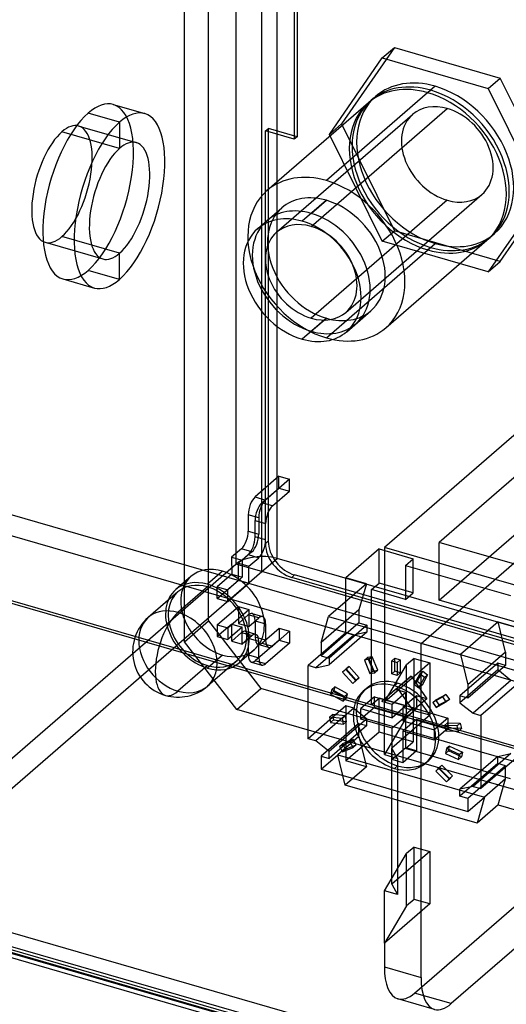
# Model space of a CAD drawing. Header units: millimetres. Extents: x -24 to 80, y -43 to 164.
# Tile 15 of 223: x -8 to 8, y -15 to 18. Entities that reach past the tile are written whole.
import ezdxf

# ---------------------------------------------------------------- set-up
doc = ezdxf.new("R2010")
doc.units = ezdxf.units.MM
doc.layers.add('MAIN-1', color=7, linetype='Continuous')
doc.layers.add('MAIN-2', color=7, linetype='Continuous')

msp = doc.modelspace()

# ---------------------------------------------------------------- linework, layer by layer
at = {"layer": 'MAIN-1'}
for p, q in [((-23.181, -8.666), (53.722, -30.866)), ((-23.003, -9.088), (53.9, -31.288))]:
    msp.add_line(p, q, dxfattribs=at)
at = {"layer": 'MAIN-2'}
for p, q in [((0.866, -0.25), (0.866, 162.13)), ((-0.5, 161.947), (-0.5, -0.433)), ((0.366, -0.683), (0.366, 161.697)), ((-1.402, -2.309), (-1.402, 156.001)), ((-2.202, -3.002), (-2.202, 81.731)), ((1.528, 19.232), (1.528, 13.689)), ((1.434, 19.151), (1.434, 13.608)), ((4.745, 16.644), (2.995, 14.118)), ((4.345, 16.297), (4.745, 16.644)), ((4.745, 16.644), (8.245, 15.633)), ((2.595, 13.771), (4.345, 16.297)), ((4.345, 16.297), (7.845, 15.287)), ((7.845, 15.287), (8.245, 15.633)), ((9.995, 12.097), (8.245, 15.633)), ((6.095, 15.359), (2.495, 12.241)), ((0.531, 11.911), (4.131, 15.028)), ((5.945, 15.229), (5.851, 15.148)), ((7.845, 15.287), (9.595, 11.75)), ((-4.552, 14.757), (-3.513, 14.457)), ((3.887, 14.817), (3.981, 14.899)), ((-4.345, 14.172), (-5.384, 14.472)), ((0.849, 10.533), (5.349, 14.43)), ((1.995, 10.726), (6.495, 14.623)), ((-5.695, 14.046), (-3.79, 13.496)), ((-4.345, 14.172), (-4.345, 13.306)), ((2.595, 13.771), (2.995, 14.118)), ((2.995, 14.118), (4.745, 10.581)), ((-4.345, 13.306), (-6.25, 13.856)), ((0.482, 13.883), (0.576, 13.964)), ((0.482, 0.243), (0.482, 13.883)), ((1.434, 13.608), (0.482, 13.883)), ((0.576, 0.325), (0.576, 13.964)), ((1.528, 13.689), (0.576, 13.964)), ((1.528, 13.689), (1.434, 13.608)), ((4.345, 10.235), (2.595, 13.771)), ((8.245, 9.571), (9.995, 12.097)), ((3.141, 7.887), (7.641, 11.784)), ((9.595, 11.75), (7.845, 9.225)), ((2.495, 11.592), (1.695, 10.899)), ((6.495, 11.592), (1.995, 7.695)), ((1.995, 11.159), (2.495, 11.592)), ((0.222, 10.651), (1.022, 11.344)), ((0.522, 10.911), (1.022, 11.344)), ((4.345, 10.235), (4.745, 10.581)), ((4.459, 7.375), (8.059, 10.493)), ((8.245, 9.571), (4.745, 10.581)), ((-6.805, 10.203), (-4.899, 9.653)), ((-4.345, 9.842), (-6.25, 10.392)), ((2.495, 7.045), (6.095, 10.163)), ((7.845, 9.225), (4.345, 10.235)), ((7.815, 10.282), (7.909, 10.363)), ((-4.345, 8.976), (-4.345, 9.842)), ((5.945, 10.033), (5.851, 9.951)), ((7.845, 9.225), (8.245, 9.571)), ((-4.345, 8.976), (-5.384, 9.276)), ((-6.216, 8.992), (-5.177, 8.692)), ((3.168, 7.249), (3.968, 7.942)), ((3.468, 7.509), (3.968, 7.942)), ((2.495, 7.695), (1.695, 7.002)), ((1.995, 7.262), (2.495, 7.695)), ((11.914, 6.607), (4.414, 0.111)), ((13.127, 6.257), (6.227, 0.281)), ((0.928, 2.469), (0.138, 1.785)), ((1.274, 2.369), (0.484, 1.685)), ((0.928, 2.079), (0.928, 2.469)), ((0.928, 2.469), (1.274, 2.369)), ((1.275, 1.979), (1.274, 2.369)), ((0.363, 1.59), (0.928, 2.079)), ((0.71, 1.49), (1.275, 1.979)), ((0.928, 2.079), (1.275, 1.979)), ((64.773, -19.795), (-9.532, 1.655)), ((0.138, 1.785), (0.484, 1.685)), ((0.71, 1.49), (0.363, 1.59)), ((6.227, -1.624), (9.877, 1.537)), ((0.26, 1.1), (-0.087, 1.2)), ((-0.087, 1.2), (-0.087, 0.659)), ((0.138, 0.464), (0.138, 1.005)), ((0.138, 1.005), (0.485, 0.905)), ((0.26, 1.1), (0.26, 0.559)), ((64.773, -20.488), (-9.532, 0.962)), ((-0.087, 0.659), (0.26, 0.559)), ((0.485, 0.364), (0.485, 0.905)), ((0.485, 0.364), (0.138, 0.464)), ((5.627, -3.053), (9.752, 0.519)), ((-0.312, 0.074), (-0.637, -0.207)), ((0.035, -0.026), (-0.312, 0.074)), ((0.576, 0.325), (0.482, 0.243)), ((4.241, 0.066), (3.141, -0.886)), ((4.241, -1.06), (4.241, 0.066)), ((4.241, 0.066), (5.366, -0.259)), ((63.131, -16.839), (4.414, 0.111)), ((4.414, 0.111), (4.414, -4.998)), ((13.155, -1.719), (6.227, 0.281)), ((6.227, -1.624), (6.227, 0.281)), ((-0.637, -0.207), (-0.29, -0.307)), ((-0.637, -0.207), (-0.636, -0.77)), ((-0.411, -0.402), (-0.086, -0.121)), ((0.035, -0.026), (-0.29, -0.307)), ((-0.29, -0.307), (-0.29, -0.87)), ((-0.086, -0.121), (0.26, -0.221)), ((-0.065, -0.502), (0.26, -0.221)), ((0.366, -0.683), (0.866, -0.25)), ((79.674, -23), (0.866, -0.25)), ((5.116, -0.475), (5.366, -0.259)), ((5.366, -1.385), (5.366, -0.259)), ((-21.9, -18.966), (-0.5, -0.433)), ((0.366, -0.683), (-0.5, -0.433)), ((-0.411, -0.965), (-0.411, -0.402)), ((-0.411, -0.402), (-0.065, -0.502)), ((-0.065, -1.065), (-0.065, -0.502)), ((5.116, -0.475), (8.581, -1.475)), ((5.116, -0.475), (5.116, -1.601)), ((-12.755, -12.046), (0.366, -0.683)), ((-10.386, -0.928), (61.927, -21.803)), ((-1.985, -0.845), (-2.485, -1.278)), ((-0.938, -0.669), (-1.438, -1.102)), ((-0.636, -0.77), (-1.111, -1.182)), ((-1.111, -1.571), (-0.411, -0.965)), ((-0.29, -0.87), (-0.765, -1.282)), ((-0.636, -0.77), (-0.29, -0.87)), ((-0.411, -0.965), (-0.065, -1.065)), ((79.174, -23.433), (0.366, -0.683)), ((1.348, -0.873), (1.442, -0.792)), ((77.905, -22.973), (1.348, -0.873)), ((77.999, -22.892), (1.442, -0.792)), ((3.818, -1.082), (3.141, -0.886)), ((3.141, -2.705), (3.141, -0.886)), ((-10.386, -1.014), (61.927, -21.889)), ((-1.438, -1.188), (-2.413, -2.033)), ((-1.111, -1.182), (-0.765, -1.282)), ((-1.111, -1.571), (-1.111, -1.182)), ((-0.765, -1.671), (-0.065, -1.065)), ((-0.765, -1.671), (-0.765, -1.282)), ((3.818, -1.082), (2.568, -2.164)), ((3.818, -1.082), (3.574, -1.947)), ((3.991, -1.276), (4.241, -1.06)), ((3.991, -5.078), (3.991, -1.276)), ((5.116, -1.601), (3.991, -1.276)), ((5.366, -1.385), (4.241, -1.06)), ((-2.42, -1.354), (-3.395, -2.198)), ((-1.111, -1.571), (-0.765, -1.671)), ((5.116, -1.601), (5.366, -1.385)), ((13.155, -3.624), (6.227, -1.624)), ((-1.111, -2.438), (-0.411, -1.831)), ((-0.764, -2.537), (-0.064, -1.931)), ((-0.411, -1.831), (-0.411, -2.394)), ((-0.411, -1.831), (-0.064, -1.931)), ((-0.064, -1.931), (-0.064, -2.494)), ((3.574, -1.947), (2.324, -3.029)), ((3.574, -1.947), (3.574, -2.38)), ((-0.411, -2.394), (-0.086, -2.113)), ((0.261, -2.213), (-0.086, -2.113)), ((-0.064, -2.494), (0.261, -2.213)), ((0.039, -2.07), (0.386, -2.17)), ((2.324, -3.029), (2.568, -2.164)), ((2.568, -2.164), (6.929, -3.423)), ((-2.202, -3.002), (-1.402, -2.309)), ((-1.402, -2.309), (0.33, -4.541)), ((-0.636, -2.416), (-1.111, -2.827)), ((-1.111, -2.438), (-0.764, -2.537)), ((-1.111, -2.438), (-1.111, -2.827)), ((-0.289, -2.516), (-0.764, -2.927)), ((-0.764, -2.537), (-0.764, -2.927)), ((-0.636, -2.979), (-0.636, -2.416)), ((-0.636, -2.416), (-0.289, -2.516)), ((-0.411, -2.394), (-0.064, -2.494)), ((-0.289, -3.079), (-0.289, -2.516)), ((0.139, -2.308), (0.486, -2.408)), ((0.139, -2.308), (0.14, -2.849)), ((0.365, -3.044), (0.93, -2.555)), ((0.486, -2.408), (0.486, -2.949)), ((0.93, -2.555), (0.93, -2.944)), ((0.93, -2.555), (1.276, -2.655)), ((3.574, -2.38), (2.324, -3.462)), ((3.833, -2.455), (2.583, -3.537)), ((3.574, -2.38), (3.833, -2.455)), ((3.833, -2.455), (3.833, -2.683)), ((8.179, -2.341), (6.929, -3.423)), ((8.179, -2.341), (8.856, -2.536)), ((8.423, -3.347), (8.179, -2.341)), ((-1.111, -2.827), (-0.764, -2.927)), ((-0.311, -2.697), (-0.636, -2.979)), ((-0.311, -2.697), (0.036, -2.797)), ((0.036, -2.797), (-0.289, -3.079)), ((0.161, -2.755), (-0.186, -2.655)), ((-0.085, -3.434), (-0.085, -2.892)), ((0.261, -2.992), (-0.085, -2.892)), ((0.486, -2.949), (0.14, -2.849)), ((0.711, -3.144), (1.276, -2.655)), ((1.276, -2.655), (1.276, -3.044)), ((3.141, -2.705), (1.891, -3.788)), ((3.4, -2.78), (2.15, -3.863)), ((3.833, -2.683), (2.583, -3.765)), ((3.4, -2.78), (3.141, -2.705)), ((3.833, -2.683), (3.4, -2.78)), ((-0.47, -5.234), (-2.202, -3.002)), ((-0.636, -2.979), (-0.289, -3.079)), ((0.93, -2.944), (0.14, -3.629)), ((0.586, -3.186), (0.24, -3.087)), ((0.261, -3.534), (0.261, -2.992)), ((0.365, -3.044), (0.711, -3.144)), ((1.276, -3.044), (0.486, -3.728)), ((0.93, -2.944), (1.276, -3.044)), ((2.324, -3.029), (2.324, -3.462)), ((5.627, -14.095), (5.627, -3.053)), ((12.555, -5.053), (5.627, -3.053)), ((-0.937, -3.44), (-1.437, -3.873)), ((0.11, -3.264), (-0.39, -3.697)), ((-0.085, -3.434), (0.261, -3.534)), ((2.324, -3.462), (2.583, -3.537)), ((2.583, -3.537), (2.583, -3.765)), ((3.855, -3.522), (3.755, -3.608)), ((4.012, -3.494), (3.855, -3.522)), ((3.855, -3.522), (4.038, -3.967)), ((4.012, -3.494), (3.912, -3.58)), ((4.195, -3.939), (4.012, -3.494)), ((4.762, -3.544), (4.662, -3.631)), ((4.762, -3.977), (4.762, -3.544)), ((4.762, -3.544), (4.935, -3.594)), ((5.395, -3.549), (5.145, -3.766)), ((5.395, -3.549), (5.914, -3.699)), ((5.395, -5.281), (5.395, -3.549)), ((6.929, -3.423), (7.173, -4.429)), ((8.423, -3.347), (7.173, -4.429)), ((8.423, -3.347), (8.423, -3.78)), ((-1.437, -3.787), (-2.412, -4.631)), ((-0.456, -3.621), (-1.431, -4.466)), ((0.015, -3.671), (0.362, -3.771)), ((0.486, -3.728), (0.14, -3.629)), ((2.15, -3.863), (1.891, -3.788)), ((1.891, -6.204), (1.891, -3.788)), ((2.15, -3.863), (2.583, -3.765)), ((3.146, -3.9), (3.034, -4.001)), ((3.246, -3.813), (3.134, -3.914)), ((3.246, -3.813), (3.146, -3.9)), ((3.477, -4.274), (3.146, -3.9)), ((3.577, -4.187), (3.246, -3.813)), ((3.912, -3.58), (3.755, -3.608)), ((3.755, -3.608), (3.938, -4.054)), ((4.095, -4.026), (3.912, -3.58)), ((5.914, -3.699), (4.414, -4.998)), ((4.414, -4.998), (5.145, -3.766)), ((4.662, -4.064), (4.662, -3.631)), ((4.662, -3.631), (4.835, -3.681)), ((4.935, -3.594), (4.835, -3.681)), ((4.835, -3.681), (4.835, -4.114)), ((4.935, -3.594), (4.935, -4.027)), ((5.145, -5.498), (5.145, -3.766)), ((5.914, -3.699), (5.914, -5.431)), ((8.164, -3.705), (6.914, -4.787)), ((8.423, -3.78), (7.173, -4.862)), ((8.423, -3.78), (8.164, -3.705)), ((8.164, -3.705), (8.164, -3.933)), ((3.134, -3.914), (3.034, -4.001)), ((3.034, -4.001), (3.366, -4.375)), ((3.134, -3.914), (3.466, -4.288)), ((3.466, -4.288), (3.577, -4.187)), ((3.577, -4.187), (3.477, -4.274)), ((4.038, -3.967), (3.938, -4.054)), ((3.938, -4.054), (4.095, -4.026)), ((4.038, -3.967), (4.195, -3.939)), ((4.195, -3.939), (4.095, -4.026)), ((4.762, -3.977), (4.662, -4.064)), ((4.835, -4.114), (4.662, -4.064)), ((4.935, -4.027), (4.762, -3.977)), ((4.779, -4.582), (5.299, -4.132)), ((4.935, -4.027), (4.835, -4.114)), ((5.299, -4.132), (4.849, -4.522)), ((5.299, -4.132), (5.818, -4.882)), ((5.585, -4.063), (5.402, -4.403)), ((5.502, -4.316), (5.685, -3.977)), ((5.559, -4.522), (5.742, -4.182)), ((5.685, -3.977), (5.585, -4.063)), ((5.742, -4.182), (5.585, -4.063)), ((5.842, -4.095), (5.659, -4.435)), ((5.685, -3.977), (5.842, -4.095)), ((5.842, -4.095), (5.742, -4.182)), ((8.164, -3.933), (6.914, -5.015)), ((8.597, -4.28), (8.164, -3.933)), ((-0.47, -5.234), (0.33, -4.541)), ((71.691, -25.141), (0.33, -4.541)), ((2.78, -4.493), (2.68, -4.579)), ((2.78, -4.493), (2.735, -4.647)), ((3.198, -4.726), (2.78, -4.493)), ((3.366, -4.375), (3.477, -4.274)), ((3.466, -4.288), (3.366, -4.375)), ((3.717, -4.63), (3.817, -4.544)), ((4.849, -4.522), (4.329, -4.971)), ((4.849, -4.37), (4.749, -4.457)), ((5.368, -5.271), (4.849, -4.522)), ((5.502, -4.316), (5.402, -4.403)), ((5.402, -4.403), (5.559, -4.522)), ((5.659, -4.435), (5.502, -4.316)), ((5.659, -4.435), (5.559, -4.522)), ((7.173, -4.429), (7.173, -4.862)), ((8.597, -4.28), (7.347, -5.363)), ((8.856, -4.355), (7.606, -5.438)), ((2.68, -4.579), (2.635, -4.734)), ((2.735, -4.647), (2.635, -4.734)), ((2.635, -4.734), (3.053, -4.967)), ((3.098, -4.812), (2.68, -4.579)), ((2.735, -4.647), (3.153, -4.88)), ((3.053, -4.967), (3.098, -4.812)), ((3.153, -4.88), (3.053, -4.967)), ((3.198, -4.726), (3.098, -4.812)), ((3.153, -4.88), (3.198, -4.726)), ((4.086, -4.821), (3.636, -5.211)), ((3.991, -5.078), (4.241, -4.861)), ((4.086, -5.168), (4.086, -4.821)), ((4.086, -4.821), (5.125, -5.121)), ((4.241, -5.987), (4.241, -4.861)), ((5.366, -5.186), (4.241, -4.861)), ((4.779, -4.582), (4.329, -4.971)), ((5.125, -4.682), (4.675, -5.071)), ((5.125, -4.682), (4.779, -4.582)), ((5.472, -4.782), (5.022, -5.171)), ((5.125, -5.121), (5.125, -4.682)), ((5.818, -4.882), (5.472, -4.782)), ((5.472, -4.782), (5.472, -5.221)), ((6.351, -4.825), (6.02, -5.008)), ((6.12, -4.921), (6.451, -4.739)), ((6.451, -4.739), (6.351, -4.825)), ((6.463, -4.99), (6.351, -4.825)), ((6.451, -4.739), (6.563, -4.904)), ((6.914, -4.787), (6.914, -5.015)), ((7.173, -4.862), (6.914, -4.787)), ((3.141, -5.121), (1.891, -6.204)), ((3.4, -5.196), (2.15, -6.279)), ((3.141, -5.121), (3.141, -6.94)), ((3.4, -5.196), (3.141, -5.121)), ((3.4, -5.196), (3.833, -5.543)), ((4.086, -5.168), (3.636, -5.557)), ((3.991, -5.078), (5.116, -5.403)), ((5.125, -5.468), (4.086, -5.168)), ((4.675, -5.071), (4.329, -4.971)), ((4.414, -6.73), (4.414, -4.998)), ((4.675, -5.511), (4.675, -5.071)), ((5.125, -5.121), (4.675, -5.511)), ((5.368, -5.271), (5.022, -5.171)), ((5.022, -5.171), (5.022, -5.611)), ((5.116, -5.403), (5.366, -5.186)), ((5.366, -5.186), (5.366, -6.312)), ((5.818, -4.882), (5.368, -5.271)), ((6.12, -4.921), (6.02, -5.008)), ((6.02, -5.008), (6.131, -5.173)), ((6.231, -5.086), (6.12, -4.921)), ((6.131, -5.173), (6.463, -4.99)), ((6.231, -5.086), (6.131, -5.173)), ((6.563, -4.904), (6.231, -5.086)), ((6.563, -4.904), (6.463, -4.99)), ((6.914, -5.015), (7.347, -5.363)), ((70.891, -25.834), (-0.47, -5.234)), ((2.701, -5.405), (2.601, -5.492)), ((2.601, -5.492), (2.631, -5.671)), ((3.028, -5.539), (2.601, -5.492)), ((3.128, -5.453), (2.701, -5.405)), ((2.701, -5.405), (2.731, -5.584)), ((3.128, -5.453), (3.028, -5.539)), ((3.158, -5.632), (3.128, -5.453)), ((3.636, -5.557), (3.636, -5.211)), ((3.636, -5.211), (4.675, -5.511)), ((5.145, -5.498), (4.414, -6.73)), ((5.914, -5.431), (4.664, -6.514)), ((5.125, -5.468), (4.675, -5.857)), ((5.472, -5.221), (5.022, -5.611)), ((5.116, -5.403), (5.116, -6.529)), ((5.125, -6.507), (5.125, -5.468)), ((5.395, -5.281), (5.145, -5.498)), ((5.914, -5.431), (5.395, -5.281)), ((5.472, -5.221), (6.511, -5.521)), ((6.511, -5.521), (6.061, -5.911)), ((6.511, -5.521), (6.511, -5.868)), ((7.347, -5.363), (7.606, -5.438)), ((7.606, -5.438), (7.606, -7.854)), ((3.574, -5.697), (2.324, -6.779)), ((3.833, -5.543), (2.583, -6.626)), ((3.833, -5.772), (2.583, -6.854)), ((2.731, -5.584), (2.631, -5.671)), ((2.631, -5.671), (3.058, -5.719)), ((2.731, -5.584), (3.158, -5.632)), ((3.058, -5.719), (3.028, -5.539)), ((3.158, -5.632), (3.058, -5.719)), ((3.574, -6.13), (3.574, -5.697)), ((3.574, -5.697), (3.833, -5.772)), ((4.675, -5.857), (3.636, -5.557)), ((3.833, -5.772), (3.833, -5.543)), ((4.675, -6.897), (4.675, -5.857)), ((5.472, -5.568), (5.022, -5.957)), ((5.022, -5.611), (6.061, -5.911)), ((6.511, -5.868), (5.472, -5.568)), ((5.472, -5.568), (5.472, -6.607)), ((6.499, -5.679), (6.399, -5.765)), ((6.399, -5.765), (6.444, -5.946)), ((6.817, -5.774), (6.399, -5.765)), ((6.544, -5.859), (6.499, -5.679)), ((6.499, -5.679), (6.917, -5.687)), ((6.917, -5.687), (6.817, -5.774)), ((6.862, -5.954), (6.817, -5.774)), ((6.917, -5.687), (6.962, -5.868)), ((3.574, -6.13), (2.874, -6.736)), ((4.241, -5.987), (3.141, -6.94)), ((3.574, -6.13), (3.818, -7.135)), ((5.366, -6.312), (4.241, -5.987)), ((6.061, -6.257), (5.022, -5.957)), ((5.022, -5.957), (5.022, -6.997)), ((6.511, -5.868), (6.061, -6.257)), ((6.061, -5.911), (6.061, -6.257)), ((6.544, -5.859), (6.444, -5.946)), ((6.444, -5.946), (6.862, -5.954)), ((6.962, -5.868), (6.544, -5.859)), ((6.962, -5.868), (6.862, -5.954)), ((2.15, -6.279), (1.891, -6.204)), ((2.583, -6.626), (2.15, -6.279)), ((3.28, -6.319), (2.925, -6.465)), ((3.025, -6.379), (2.925, -6.465)), ((2.925, -6.465), (3.025, -6.636)), ((3.38, -6.233), (3.025, -6.379)), ((3.025, -6.379), (3.125, -6.549)), ((3.025, -6.636), (3.379, -6.49)), ((3.125, -6.549), (3.479, -6.403)), ((3.38, -6.233), (3.28, -6.319)), ((3.379, -6.49), (3.28, -6.319)), ((3.479, -6.403), (3.379, -6.49)), ((3.479, -6.403), (3.38, -6.233)), ((5.125, -6.507), (4.675, -6.897)), ((5.116, -6.529), (5.366, -6.312)), ((5.472, -6.607), (5.125, -6.507)), ((6.569, -6.446), (6.469, -6.533)), ((6.539, -6.608), (6.569, -6.446)), ((6.569, -6.446), (6.996, -6.645)), ((2.324, -7.212), (2.874, -6.736)), ((2.324, -6.779), (2.583, -6.854)), ((2.324, -6.779), (2.324, -7.212)), ((2.583, -6.854), (2.583, -6.626)), ((2.874, -6.736), (7.723, -8.136)), ((3.118, -7.742), (2.874, -6.736)), ((3.125, -6.549), (3.025, -6.636)), ((4.414, -6.73), (4.847, -6.855)), ((4.664, -11.017), (4.664, -6.514)), ((4.847, -6.855), (4.664, -6.514)), ((5.472, -6.607), (5.022, -6.997)), ((8.581, -7.529), (5.116, -6.529)), ((6.469, -6.533), (6.439, -6.695)), ((6.539, -6.608), (6.439, -6.695)), ((6.439, -6.695), (6.866, -6.893)), ((6.896, -6.731), (6.469, -6.533)), ((6.966, -6.807), (6.539, -6.608)), ((6.866, -6.893), (6.896, -6.731)), ((6.966, -6.807), (6.866, -6.893)), ((6.996, -6.645), (6.896, -6.731)), ((8.164, -6.793), (6.914, -7.876)), ((6.996, -6.645), (6.966, -6.807)), ((8.597, -6.696), (7.347, -7.779)), ((8.856, -6.771), (7.606, -7.854)), ((8.164, -6.793), (8.597, -6.696)), ((8.164, -7.022), (8.164, -6.793)), ((3.818, -7.135), (3.118, -7.742)), ((3.818, -7.135), (3.141, -6.94)), ((5.022, -6.997), (4.675, -6.897)), ((4.849, -7.098), (4.749, -7.185)), ((4.847, -6.855), (4.847, -11.359)), ((5.78, -7.011), (5.88, -6.925)), ((6.317, -7.081), (6.217, -7.167)), ((6.218, -7.194), (6.317, -7.081)), ((6.317, -7.081), (6.672, -7.431)), ((8.164, -7.022), (6.914, -8.104)), ((8.423, -7.097), (7.173, -8.179)), ((8.423, -7.097), (8.164, -7.022)), ((8.423, -7.53), (8.423, -7.097)), ((2.324, -7.212), (7.173, -8.612)), ((6.217, -7.167), (6.118, -7.28)), ((6.218, -7.194), (6.118, -7.28)), ((6.118, -7.28), (6.472, -7.631)), ((6.572, -7.518), (6.217, -7.167)), ((6.572, -7.545), (6.218, -7.194)), ((6.672, -7.431), (6.572, -7.518)), ((6.672, -7.431), (6.572, -7.545)), ((7.479, -9.001), (3.118, -7.742)), ((6.472, -7.631), (6.572, -7.518)), ((6.572, -7.545), (6.472, -7.631)), ((7.347, -7.779), (6.914, -7.876)), ((7.347, -7.779), (7.606, -7.854)), ((8.423, -7.53), (7.723, -8.136)), ((8.179, -8.394), (8.423, -7.53)), ((6.914, -8.104), (6.914, -7.876)), ((7.173, -8.179), (6.914, -8.104)), ((7.173, -8.612), (7.723, -8.136)), ((7.723, -8.136), (7.479, -9.001)), ((-22.781, -8.319), (54.122, -30.519)), ((7.173, -8.179), (7.173, -8.612)), ((8.179, -8.394), (7.479, -9.001)), ((8.179, -8.394), (8.856, -8.59)), ((54.122, -31.212), (-22.781, -9.012)), ((5.414, -14.611), (11.914, -8.982)), ((51.927, -30.463), (-20.386, -9.588)), ((51.927, -30.55), (-20.386, -9.675)), ((4.414, -11.234), (5.145, -10.001)), ((5.914, -9.935), (4.664, -11.017)), ((5.395, -9.785), (5.145, -10.001)), ((5.145, -11.733), (5.145, -10.001)), ((5.395, -9.785), (5.914, -9.935)), ((5.395, -11.517), (5.395, -9.785)), ((5.914, -9.935), (5.914, -11.667)), ((4.664, -11.017), (4.847, -11.359)), ((4.847, -11.359), (4.414, -11.234)), ((4.414, -12.966), (4.414, -11.234)), ((5.914, -11.667), (4.414, -12.966)), ((5.395, -11.517), (5.145, -11.733)), ((5.914, -11.667), (5.395, -11.517)), ((5.145, -11.733), (4.414, -12.966)), ((9.752, -12.255), (6.627, -14.961)), ((4.414, -12.966), (4.414, -13.745)), ((4.414, -13.745), (5.627, -14.095)), ((6.627, -14.961), (5.414, -14.611)), ((6.072, -15.151), (4.86, -14.801))]:
    msp.add_line(p, q, dxfattribs=at)
for start, end in [(130.8968, 253.917), (253.917, 310.8909)]:
    msp.add_arc((-2.413, -3.332), 1.5, start, end, dxfattribs=at)
for centre, major_axis, ratio, start_param, end_param in [((5.851, 12.55), (-1.964, 2.268), 0.75, -0.857072, 0.000079), ((5.945, 12.631), (1.964, -2.268), 0.75, 2.284521, 3.141672), ((6.095, 12.761), (-1.964, 2.268), 0.75, -0.857072, 0.000079), ((6.095, 12.761), (-1.964, 2.268), 0.75, -3.141514, -0.857072), ((6.095, 12.761), (-1.964, 2.268), 0.75, 0.000079, 2.284521), ((5.851, 12.55), (-1.964, 2.268), 0.75, -3.141514, -0.857072), ((5.945, 12.631), (1.964, -2.268), 0.75, 0.000079, 2.284521), ((-5.384, 11.874), (-0.832, -2.882), 0.433013, -3.141586, -2.55359), ((-5.384, 11.874), (-0.832, -2.882), 0.433013, 0.588003, 3.141599), ((5.851, 12.55), (-1.964, 2.268), 0.75, 0.000079, 2.284521), ((5.945, 12.631), (1.964, -2.268), 0.75, -3.141514, -0.857072), ((6.495, 13.107), (1.146, -1.323), 0.75, 2.284521, 3.141672), ((-5.384, 11.874), (-0.832, -2.882), 0.433013, -2.55359, 0.000007), ((-4.345, 11.574), (0.832, 2.882), 0.433013, 0.000007, 0.588003), ((-4.345, 11.574), (0.832, 2.882), 0.433013, -2.55359, 0.000007), ((6.495, 13.107), (1.146, -1.323), 0.75, -3.141514, -0.857072), ((6.495, 13.107), (1.146, -1.323), 0.75, 0.000079, 2.284521), ((-6.25, 12.124), (0.555, 1.922), 0.433013, 0.000007, 0.588003), ((-6.25, 12.124), (0.555, 1.922), 0.433013, -2.55359, 0.000007), ((-4.345, 11.574), (0.832, 2.882), 0.433013, 0.588003, 3.141599), ((-6.25, 12.124), (0.555, 1.922), 0.433013, 0.588003, 3.141599), ((-4.345, 11.574), (-0.555, -1.922), 0.433013, -3.141586, -2.55359), ((-4.345, 11.574), (-0.555, -1.922), 0.433013, 0.588003, 3.141599), ((-4.345, 11.574), (-0.555, -1.922), 0.433013, -2.55359, 0.000007), ((2.495, 9.643), (1.964, -2.268), 0.75, 2.284521, 3.141672), ((2.495, 9.643), (1.964, -2.268), 0.75, 0.000079, 2.284521), ((2.495, 9.643), (1.964, -2.268), 0.75, -3.141514, -0.857072), ((2.495, 9.643), (1.473, -1.701), 0.75, 2.284521, 3.141672), ((2.495, 9.643), (-1.473, 1.701), 0.75, -0.857072, 0.000079), ((6.495, 13.107), (1.146, -1.323), 0.75, -0.857072, 0.000079), ((2.495, 9.643), (1.473, -1.701), 0.75, 0.000079, 2.284521), ((2.495, 9.643), (-1.473, 1.701), 0.75, -3.141514, -0.857072), ((2.495, 9.643), (1.473, -1.701), 0.75, -3.141514, -0.857072), ((2.495, 9.643), (-1.473, 1.701), 0.75, 0.000079, 2.284521), ((1.995, 9.21), (1.473, -1.701), 0.75, 2.284521, 3.141672), ((1.995, 9.21), (1.473, -1.701), 0.75, 0.000079, 2.284521), ((1.995, 9.21), (1.473, -1.701), 0.75, -3.141514, -0.857072), ((1.695, 8.95), (-1.473, 1.701), 0.75, -0.857072, 0.000079), ((1.995, 9.21), (-1.146, 1.323), 0.75, -0.857072, 0.000079), ((1.695, 8.95), (-1.473, 1.701), 0.75, -3.141514, -0.857072), ((1.695, 8.95), (-1.473, 1.701), 0.75, 0.000079, 2.284521), ((1.995, 9.21), (-1.146, 1.323), 0.75, 0.000079, 2.284521), ((1.995, 9.21), (-1.146, 1.323), 0.75, -3.141514, -0.857072), ((6.095, 12.761), (-1.964, 2.268), 0.75, 2.284521, 3.141672), ((-6.25, 12.124), (0.555, 1.922), 0.433013, -3.141586, -2.55359), ((5.851, 12.55), (-1.964, 2.268), 0.75, 2.284521, 3.141672), ((5.945, 12.631), (1.964, -2.268), 0.75, -0.857072, 0.000079), ((-4.345, 11.574), (-0.555, -1.922), 0.433013, 0.000007, 0.588003), ((-5.384, 11.874), (-0.832, -2.882), 0.433013, 0.000007, 0.588003), ((-4.345, 11.574), (0.832, 2.882), 0.433013, -3.141586, -2.55359), ((1.995, 9.21), (-1.146, 1.323), 0.75, 2.284521, 3.141672), ((2.495, 9.643), (1.473, -1.701), 0.75, -0.857072, 0.000079), ((2.495, 9.643), (-1.473, 1.701), 0.75, 2.284521, 3.141672), ((1.995, 9.21), (1.473, -1.701), 0.75, -0.857072, 0.000079), ((1.695, 8.95), (-1.473, 1.701), 0.75, 2.284521, 3.141672), ((2.495, 9.643), (1.964, -2.268), 0.75, -0.857072, 0.000079), ((0.138, 1.395), (-0.125, -0.432), 0.433191, -2.553733, -0.982936), ((0.485, 1.295), (0.125, 0.432), 0.433191, 0.58786, 2.158656), ((0.363, 1.2), (0.125, 0.432), 0.433191, 0.58786, 2.158656), ((0.71, 1.1), (-0.125, -0.432), 0.433191, -2.553733, -0.982936), ((-0.312, 0.464), (0.125, 0.432), 0.433191, -2.553733, -0.982936), ((-0.087, 0.269), (-0.125, -0.432), 0.433191, 0.58786, 2.158656), ((0.035, 0.364), (-0.125, -0.432), 0.433191, 0.58786, 2.158656), ((0.26, 0.169), (0.125, 0.432), 0.433191, -2.553733, -0.982936), ((1.348, -0.007), (0.655, -0.756), 0.75, -2.427868, -0.857072), ((1.442, 0.075), (-0.655, 0.756), 0.75, 0.713724, 2.284521), ((0.366, -0.683), (1, 0), 0.5, 1.047198, 2.617994), ((-0.938, -2.054), (-1.047, 1.209), 0.75, -0.856715, 0.00008), ((-0.938, -2.054), (-1.047, 1.209), 0.75, 0.00008, 2.284878), ((-0.938, -2.054), (-1.047, 1.209), 0.75, -3.141513, -0.856715), ((-1.438, -2.487), (1.047, -1.209), 0.75, -3.141513, -0.856715), ((-1.438, -2.487), (1.047, -1.209), 0.75, 2.284878, 3.141673), ((-1.438, -2.487), (-0.982, 1.134), 0.75, -0.856715, 0.00008), ((-1.438, -2.487), (1.047, -1.209), 0.75, 0.00008, 2.284878), ((-1.438, -2.487), (-0.982, 1.134), 0.75, -3.141513, -0.856715), ((-1.438, -2.487), (-0.982, 1.134), 0.75, 0.00008, 2.284878), ((-2.413, -3.332), (0.982, -1.134), 0.75, 2.284878, 5.42647), ((-2.413, -3.332), (-0.416, -1.441), 0.433191, -2.553733, -0.982936), ((-2.413, -3.332), (0.982, -1.134), 0.75, -0.856715, 2.284878), ((-0.086, -2.503), (-0.125, -0.432), 0.433191, -3.141585, -2.553733), ((-0.086, -2.503), (-0.125, -0.432), 0.433191, 2.158656, 3.1416), ((0.261, -2.602), (0.125, 0.432), 0.433191, 0.000008, 0.58786), ((0.261, -2.602), (0.125, 0.432), 0.433191, -0.982936, 0.000008), ((-0.31, -3.087), (0.125, 0.432), 0.433191, 0.000008, 0.58786), ((-0.31, -3.087), (0.125, 0.432), 0.433191, -0.982936, 0.000008), ((0.036, -3.187), (-0.125, -0.432), 0.433191, -3.141585, -2.553733), ((0.365, -2.654), (0.125, 0.432), 0.433191, 2.158656, 3.1416), ((0.036, -3.187), (-0.125, -0.432), 0.433191, 2.158656, 3.1416), ((0.365, -2.654), (0.125, 0.432), 0.433191, -3.141585, -2.553733), ((0.711, -2.754), (-0.125, -0.432), 0.433191, -0.982936, 0.000008), ((0.711, -2.754), (-0.125, -0.432), 0.433191, 0.000008, 0.58786), ((-0.938, -2.054), (-1.047, 1.209), 0.75, 2.284878, 3.141673), ((0.14, -3.239), (-0.125, -0.432), 0.433191, -0.982936, 0.000008), ((0.486, -3.339), (0.125, 0.432), 0.433191, 2.158656, 3.1416), ((-1.438, -2.487), (-0.982, 1.134), 0.75, 2.284878, 3.141673), ((-1.438, -2.487), (1.047, -1.209), 0.75, -0.856715, 0.00008), ((0.14, -3.239), (-0.125, -0.432), 0.433191, 0.000008, 0.58786), ((0.486, -3.339), (0.125, 0.432), 0.433191, -3.141585, -2.553733), ((-2.413, -3.332), (0.416, 1.441), 0.433191, 2.158656, 3.729453), ((4.849, -5.734), (1.031, -1.191), 0.75, -3.141514, -0.857072), ((4.749, -5.821), (-1.031, 1.191), 0.75, -0.857072, 0.000079), ((4.849, -5.734), (1.031, -1.191), 0.75, 2.284521, 3.141672), ((4.749, -5.821), (-1.031, 1.191), 0.75, -3.141514, -0.857072), ((4.849, -5.734), (1.031, -1.191), 0.75, 0.000079, 2.284521), ((4.749, -5.821), (-1.031, 1.191), 0.75, 0.000079, 2.284521), ((4.749, -5.821), (-1.031, 1.191), 0.75, 2.284521, 3.141672), ((4.849, -5.734), (1.031, -1.191), 0.75, -0.857072, 0.000079), ((5.414, -12.879), (-0.555, -1.922), 0.433013, -0.982794, 0.000007), ((6.627, -13.229), (0.555, 1.922), 0.433013, 2.158799, 3.141599), ((5.414, -12.879), (-0.555, -1.922), 0.433013, 0.000007, 0.588003), ((6.627, -13.229), (0.555, 1.922), 0.433013, -3.141586, -2.55359)]:
    msp.add_ellipse(centre, major_axis=major_axis, ratio=ratio, start_param=start_param, end_param=end_param, dxfattribs=at)

doc.saveas('drawing.dxf')
